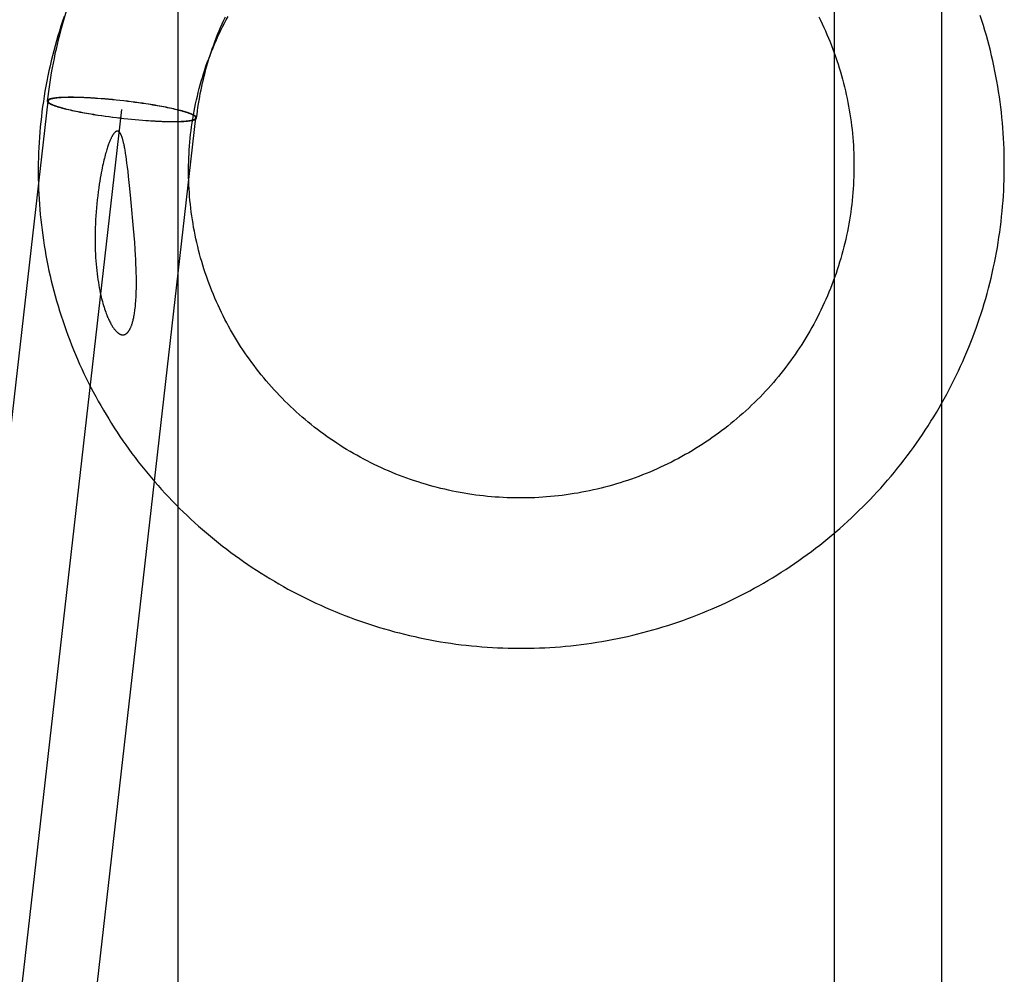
# Model space of a CAD drawing. Header units: inches. Extents: x 0 to 224, y 0 to 145.
# Tile 30 of 89: x 77.165 to 77.421, y 52.995 to 53.243. Entities that reach past the tile are written whole.
import ezdxf

# ---------------------------------------------------------------- set-up
doc = ezdxf.new("R2010")
doc.units = ezdxf.units.IN
doc.header["$LTSCALE"] = 12.302632
doc.header["$MEASUREMENT"] = 0
doc.linetypes.add('HIDDEN', pattern=[0.2, 0.1, -0.1])
doc.layers.add('DEFAULT_2', color=8, linetype='HIDDEN')

msp = doc.modelspace()

# ---------------------------------------------------------------- linework, layer by layer
at = {"layer": 'DEFAULT_2', "color": 8, "linetype": 'HIDDEN'}
for p, q in [((77.37655, 53.39301), (77.37655, 52.96901)), ((77.4045, 52.96901), (77.4045, 53.39301)), ((77.20638, 52.43244), (77.20638, 53.37213)), ((77.11238, 52.693), (77.17261, 53.22187)), ((77.17243, 53.22195), (77.17241, 53.22189)), ((77.17263, 53.22193), (77.17261, 53.22187)), ((77.17783, 53.22284), (77.17739, 53.22283)), ((77.17798, 53.2228), (77.17754, 53.2228)), ((77.17829, 53.22284), (77.17783, 53.22284)), ((77.17844, 53.22281), (77.17798, 53.2228)), ((77.17877, 53.22284), (77.17829, 53.22284)), ((77.17891, 53.22281), (77.17844, 53.22281)), ((77.17926, 53.22284), (77.17877, 53.22284)), ((77.1794, 53.2228), (77.17891, 53.22281)), ((77.17977, 53.22283), (77.17926, 53.22284)), ((77.1799, 53.22279), (77.1794, 53.2228)), ((77.18029, 53.22282), (77.17977, 53.22283)), ((77.18041, 53.22278), (77.1799, 53.22279)), ((77.18082, 53.2228), (77.18029, 53.22282)), ((77.18094, 53.22277), (77.18041, 53.22278)), ((77.18137, 53.22278), (77.18082, 53.2228)), ((77.18148, 53.22275), (77.18094, 53.22277)), ((77.18193, 53.22276), (77.18137, 53.22278)), ((77.18203, 53.22273), (77.18148, 53.22275)), ((77.1825, 53.22273), (77.18193, 53.22276)), ((77.18259, 53.2227), (77.18203, 53.22273)), ((77.18308, 53.2227), (77.1825, 53.22273)), ((77.18317, 53.22267), (77.18259, 53.2227)), ((77.18367, 53.22267), (77.18308, 53.2227)), ((77.18375, 53.22264), (77.18317, 53.22267)), ((77.18426, 53.22264), (77.18367, 53.22267)), ((77.18434, 53.2226), (77.18375, 53.22264)), ((77.18487, 53.2226), (77.18426, 53.22264)), ((77.18494, 53.22257), (77.18434, 53.2226)), ((77.18549, 53.22255), (77.18487, 53.2226)), ((77.18555, 53.22252), (77.18494, 53.22257)), ((77.18642, 53.22248), (77.18549, 53.22255)), ((77.18648, 53.22245), (77.18555, 53.22252)), ((77.18737, 53.22241), (77.18642, 53.22248)), ((77.18742, 53.22238), (77.18648, 53.22245)), ((77.18833, 53.22232), (77.18737, 53.22241)), ((77.18837, 53.22229), (77.18742, 53.22238)), ((77.1893, 53.22223), (77.18833, 53.22232)), ((77.18933, 53.2222), (77.18837, 53.22229)), ((77.19028, 53.22213), (77.1893, 53.22223)), ((77.1903, 53.22211), (77.18933, 53.2222)), ((77.19126, 53.22203), (77.19028, 53.22213)), ((77.19127, 53.222), (77.1903, 53.22211)), ((77.19224, 53.22192), (77.19126, 53.22203)), ((77.19224, 53.22189), (77.19127, 53.222)), ((77.19322, 53.2218), (77.19224, 53.22192)), ((77.19321, 53.22178), (77.19224, 53.22189)), ((77.19418, 53.22166), (77.19321, 53.22178)), ((77.1942, 53.22168), (77.19322, 53.2218)), ((77.19514, 53.22153), (77.19418, 53.22166)), ((77.19517, 53.22155), (77.1942, 53.22168)), ((77.19609, 53.2214), (77.19514, 53.22153)), ((77.19613, 53.22142), (77.19517, 53.22155)), ((77.13155, 52.69081), (77.19179, 53.21969)), ((77.17743, 53.21976), (77.17788, 53.21966)), ((77.17758, 53.21976), (77.17802, 53.21966)), ((77.17788, 53.21966), (77.17834, 53.21955)), ((77.17802, 53.21966), (77.17848, 53.21955)), ((77.17834, 53.21955), (77.17882, 53.21945)), ((77.17848, 53.21955), (77.17896, 53.21945)), ((77.17882, 53.21945), (77.17931, 53.21934)), ((77.17896, 53.21945), (77.17945, 53.21934)), ((77.17931, 53.21934), (77.17982, 53.21923)), ((77.17945, 53.21934), (77.17995, 53.21924)), ((77.17982, 53.21923), (77.18034, 53.21913)), ((77.17995, 53.21924), (77.18046, 53.21913)), ((77.18034, 53.21913), (77.18088, 53.21902)), ((77.18046, 53.21913), (77.18099, 53.21903)), ((77.18088, 53.21902), (77.18143, 53.21892)), ((77.18099, 53.21903), (77.18153, 53.21893)), ((77.18143, 53.21892), (77.18199, 53.21882)), ((77.18153, 53.21893), (77.18209, 53.21883)), ((77.19703, 53.22127), (77.19609, 53.2214)), ((77.19708, 53.22129), (77.19613, 53.22142)), ((77.19796, 53.22113), (77.19703, 53.22127)), ((77.19802, 53.22115), (77.19708, 53.22129)), ((77.19857, 53.22104), (77.19796, 53.22113)), ((77.19864, 53.22105), (77.19802, 53.22115)), ((77.19917, 53.22094), (77.19857, 53.22104)), ((77.19925, 53.22096), (77.19864, 53.22105)), ((77.19976, 53.22084), (77.19917, 53.22094)), ((77.19985, 53.22086), (77.19925, 53.22096)), ((77.20034, 53.22075), (77.19976, 53.22084)), ((77.20044, 53.22076), (77.19985, 53.22086)), ((77.20092, 53.22065), (77.20034, 53.22075)), ((77.20102, 53.22066), (77.20044, 53.22076)), ((77.20148, 53.22055), (77.20092, 53.22065)), ((77.20159, 53.22055), (77.20102, 53.22066)), ((77.20204, 53.22044), (77.20148, 53.22055)), ((77.20215, 53.22045), (77.20159, 53.22055)), ((77.20258, 53.22034), (77.20204, 53.22044)), ((77.20269, 53.22035), (77.20215, 53.22045)), ((77.20311, 53.22024), (77.20258, 53.22034)), ((77.20323, 53.22024), (77.20269, 53.22035)), ((77.20362, 53.22013), (77.20311, 53.22024)), ((77.20375, 53.22014), (77.20323, 53.22024)), ((77.20413, 53.22003), (77.20362, 53.22013)), ((77.20426, 53.22003), (77.20375, 53.22014)), ((77.20461, 53.21992), (77.20413, 53.22003)), ((77.20475, 53.21993), (77.20426, 53.22003)), ((77.20509, 53.21982), (77.20461, 53.21992)), ((77.20523, 53.21982), (77.20475, 53.21993)), ((77.20555, 53.21971), (77.20509, 53.21982)), ((77.20569, 53.21971), (77.20523, 53.21982)), ((77.20599, 53.21961), (77.20555, 53.21971)), ((77.20614, 53.21961), (77.20569, 53.21971)), ((77.15072, 52.68863), (77.21096, 53.2175)), ((77.18199, 53.21882), (77.18256, 53.21871)), ((77.18209, 53.21883), (77.18265, 53.21873)), ((77.18256, 53.21871), (77.18314, 53.21861)), ((77.18265, 53.21873), (77.18323, 53.21863)), ((77.18314, 53.21861), (77.18373, 53.21851)), ((77.18323, 53.21863), (77.18381, 53.21853)), ((77.18373, 53.21851), (77.18433, 53.21842)), ((77.18381, 53.21853), (77.1844, 53.21843)), ((77.18433, 53.21842), (77.18493, 53.21832)), ((77.1844, 53.21843), (77.18501, 53.21833)), ((77.18493, 53.21832), (77.18555, 53.21822)), ((77.18501, 53.21833), (77.18562, 53.21824)), ((77.18555, 53.21822), (77.18649, 53.21808)), ((77.18562, 53.21824), (77.18654, 53.2181)), ((77.18649, 53.21808), (77.18744, 53.21795)), ((77.18654, 53.2181), (77.18748, 53.21797)), ((77.18744, 53.21795), (77.1884, 53.21782)), ((77.18748, 53.21797), (77.18844, 53.21784)), ((77.1884, 53.21782), (77.18937, 53.21769)), ((77.18844, 53.21784), (77.1894, 53.21771)), ((77.18937, 53.21769), (77.19035, 53.21757)), ((77.1894, 53.21771), (77.19036, 53.21759)), ((77.19035, 53.21757), (77.19133, 53.21745)), ((77.19036, 53.21759), (77.19133, 53.21748)), ((77.19133, 53.21748), (77.1923, 53.21737)), ((77.19133, 53.21745), (77.19231, 53.21734)), ((77.1923, 53.21737), (77.19327, 53.21727)), ((77.19231, 53.21734), (77.19329, 53.21724)), ((77.19327, 53.21727), (77.19424, 53.21717)), ((77.19329, 53.21724), (77.19427, 53.21714)), ((77.19424, 53.21717), (77.1952, 53.21708)), ((77.19427, 53.21714), (77.19524, 53.21705)), ((77.1952, 53.21708), (77.19615, 53.217)), ((77.19524, 53.21705), (77.1962, 53.21697)), ((77.19615, 53.217), (77.19709, 53.21692)), ((77.1962, 53.21697), (77.19715, 53.21689)), ((77.19709, 53.21692), (77.19802, 53.21685)), ((77.19715, 53.21689), (77.19808, 53.21682)), ((77.19802, 53.21685), (77.19863, 53.21681)), ((77.19808, 53.21682), (77.1987, 53.21678)), ((77.19863, 53.21681), (77.19923, 53.21677)), ((77.1987, 53.21678), (77.19931, 53.21674)), ((77.19923, 53.21677), (77.19982, 53.21673)), ((77.19931, 53.21674), (77.19991, 53.2167)), ((77.19982, 53.21673), (77.2004, 53.2167)), ((77.19991, 53.2167), (77.2005, 53.21667)), ((77.2004, 53.2167), (77.20098, 53.21667)), ((77.2005, 53.21667), (77.20108, 53.21664)), ((77.20098, 53.21667), (77.20154, 53.21664)), ((77.20108, 53.21664), (77.20164, 53.21661)), ((77.20154, 53.21664), (77.20209, 53.21662)), ((77.20164, 53.21661), (77.2022, 53.21659)), ((77.20209, 53.21662), (77.20263, 53.2166)), ((77.2022, 53.21659), (77.20275, 53.21657)), ((77.20263, 53.2166), (77.20316, 53.21659)), ((77.20275, 53.21657), (77.20328, 53.21656)), ((77.20316, 53.21659), (77.20368, 53.21658)), ((77.20328, 53.21656), (77.2038, 53.21654)), ((77.20368, 53.21658), (77.20418, 53.21657)), ((77.2038, 53.21654), (77.20431, 53.21654)), ((77.20418, 53.21657), (77.20466, 53.21657)), ((77.20431, 53.21654), (77.2048, 53.21653)), ((77.20466, 53.21657), (77.20514, 53.21656)), ((77.2048, 53.21653), (77.20528, 53.21653)), ((77.20514, 53.21656), (77.20559, 53.21657)), ((77.20528, 53.21653), (77.20574, 53.21653)), ((77.20559, 53.21657), (77.20603, 53.21657)), ((77.20574, 53.21653), (77.20619, 53.21654)), ((77.21094, 53.21744), (77.21096, 53.2175)), ((77.21115, 53.21742), (77.21116, 53.21748)), ((77.19297, 53.20666), (77.19285, 53.20749)), ((77.19309, 53.20575), (77.19297, 53.20666)), ((77.19322, 53.20473), (77.19309, 53.20575)), ((77.19336, 53.20357), (77.19322, 53.20473)), ((77.19384, 53.19915), (77.19359, 53.20153)), ((77.19411, 53.1965), (77.19384, 53.19915)), ((77.19438, 53.19366), (77.19411, 53.1965)), ((77.19464, 53.19072), (77.19438, 53.19366)), ((77.19481, 53.18881), (77.19464, 53.19072)), ((77.19496, 53.18696), (77.19481, 53.18881)), ((77.19509, 53.18516), (77.19496, 53.18696)), ((77.19521, 53.18343), (77.19509, 53.18516))]:
    msp.add_line(p, q, dxfattribs=at)
for points in [[(77.17878, 53.24936), (77.17844, 53.24841), (77.17804, 53.24724), (77.17765, 53.24606), (77.17727, 53.24488), (77.17691, 53.24369), (77.17655, 53.24251), (77.17621, 53.24131), (77.17588, 53.24012), (77.17556, 53.23892), (77.17526, 53.23772), (77.17496, 53.23651), (77.17468, 53.2353), (77.17441, 53.23409), (77.17416, 53.23288), (77.17391, 53.23166), (77.17368, 53.23045), (77.17346, 53.22923), (77.17326, 53.228), (77.17306, 53.22678), (77.17288, 53.22555), (77.17271, 53.22432), (77.17255, 53.22309), (77.17241, 53.22189)], [(77.17681, 53.24384), (77.17638, 53.24257), (77.17596, 53.2413), (77.17556, 53.24003), (77.17517, 53.23875), (77.17479, 53.23746), (77.17443, 53.23617), (77.17408, 53.23488), (77.17375, 53.23359), (77.17343, 53.23229), (77.17313, 53.23098), (77.17284, 53.22968), (77.17256, 53.22837), (77.1723, 53.22706), (77.17205, 53.22574), (77.17182, 53.22443), (77.1716, 53.22311), (77.1714, 53.22178), (77.17121, 53.22046), (77.17104, 53.21913), (77.17088, 53.2178), (77.17073, 53.21647), (77.1706, 53.21514), (77.17048, 53.21381), (77.17038, 53.21247), (77.17029, 53.21114), (77.17022, 53.2098), (77.17016, 53.20846), (77.17012, 53.20713), (77.17009, 53.20579), (77.17008, 53.20445), (77.17008, 53.20311), (77.17009, 53.20177), (77.17012, 53.20043), (77.17017, 53.19909), (77.17023, 53.19775), (77.1703, 53.19642), (77.17039, 53.19508), (77.17049, 53.19374), (77.17061, 53.19241), (77.17074, 53.19108), (77.17089, 53.18974), (77.17105, 53.18841), (77.17123, 53.18708), (77.17142, 53.18576), (77.17162, 53.18443), (77.17184, 53.18311), (77.17208, 53.18179), (77.17232, 53.18047), (77.17259, 53.17916), (77.17286, 53.17784), (77.17316, 53.17653), (77.17346, 53.17523), (77.17378, 53.17392), (77.17412, 53.17262), (77.17447, 53.17133), (77.17483, 53.17004), (77.17521, 53.16875), (77.1756, 53.16746), (77.176, 53.16618), (77.17642, 53.16491), (77.17685, 53.16364), (77.1773, 53.16237), (77.17776, 53.16111), (77.17824, 53.15985), (77.17872, 53.1586), (77.17923, 53.15735), (77.17974, 53.15611), (77.18027, 53.15487), (77.18081, 53.15364), (77.18137, 53.15242), (77.18194, 53.1512), (77.18252, 53.14999), (77.18312, 53.14878), (77.18372, 53.14758), (77.18435, 53.14639), (77.18498, 53.1452), (77.18563, 53.14402), (77.18629, 53.14285), (77.18696, 53.14169), (77.18765, 53.14053), (77.18835, 53.13938), (77.18906, 53.13823), (77.18979, 53.1371), (77.19052, 53.13597), (77.19127, 53.13485), (77.19203, 53.13374), (77.19281, 53.13263), (77.19359, 53.13154), (77.19439, 53.13045), (77.1952, 53.12937), (77.19602, 53.1283), (77.19685, 53.12724), (77.19769, 53.12619), (77.19855, 53.12515), (77.19942, 53.12411), (77.20029, 53.12309), (77.20118, 53.12208), (77.20208, 53.12107), (77.203, 53.12007), (77.20392, 53.11909), (77.20485, 53.11811), (77.20579, 53.11715), (77.20675, 53.11619), (77.20771, 53.11525), (77.20869, 53.11431), (77.20967, 53.11339), (77.21067, 53.11247), (77.21167, 53.11157), (77.21269, 53.11068), (77.21371, 53.1098), (77.21475, 53.10893), (77.21579, 53.10807), (77.21684, 53.10722), (77.2179, 53.10638), (77.21898, 53.10556), (77.22006, 53.10474), (77.22115, 53.10394), (77.22224, 53.10315), (77.22335, 53.10237), (77.22446, 53.10161), (77.22559, 53.10085), (77.22672, 53.10011), (77.22786, 53.09938), (77.22901, 53.09866), (77.23016, 53.09795), (77.23132, 53.09726), (77.23249, 53.09658), (77.23367, 53.09591), (77.23486, 53.09526), (77.23605, 53.09461), (77.23725, 53.09398), (77.23846, 53.09337), (77.23967, 53.09276), (77.24089, 53.09217), (77.24211, 53.0916), (77.24334, 53.09103), (77.24458, 53.09048), (77.24583, 53.08994), (77.24708, 53.08942), (77.24833, 53.08891), (77.24959, 53.08841), (77.25086, 53.08793), (77.25213, 53.08746), (77.25341, 53.087), (77.25469, 53.08656), (77.25598, 53.08613), (77.25727, 53.08571), (77.25856, 53.08531), (77.25986, 53.08492), (77.26117, 53.08455), (77.26248, 53.08419), (77.26379, 53.08385), (77.2651, 53.08352), (77.26642, 53.0832), (77.26774, 53.0829), (77.26907, 53.08261), (77.2704, 53.08234), (77.27173, 53.08208), (77.27307, 53.08183), (77.2744, 53.0816), (77.27574, 53.08138), (77.27709, 53.08118), (77.27843, 53.08099), (77.27978, 53.08082), (77.28112, 53.08066), (77.28247, 53.08052), (77.28383, 53.08039), (77.28518, 53.08027), (77.28653, 53.08017), (77.28789, 53.08009), (77.28924, 53.08002), (77.2906, 53.07996), (77.29196, 53.07992), (77.29331, 53.07989), (77.29467, 53.07988), (77.29603, 53.07988), (77.29739, 53.0799), (77.29874, 53.07993), (77.3001, 53.07998), (77.30146, 53.08004), (77.30281, 53.08011), (77.30417, 53.0802), (77.30552, 53.0803), (77.30687, 53.08042), (77.30823, 53.08056), (77.30958, 53.08071), (77.31092, 53.08087), (77.31227, 53.08105), (77.31361, 53.08124), (77.31496, 53.08144), (77.3163, 53.08166), (77.31763, 53.0819), (77.31897, 53.08215), (77.3203, 53.08241), (77.32163, 53.08269), (77.32295, 53.08298), (77.32428, 53.08329), (77.3256, 53.08361)], [(77.21393, 53.23184), (77.2143, 53.23286), (77.21466, 53.2338), (77.21503, 53.23473), (77.21541, 53.23566), (77.2158, 53.23659), (77.2162, 53.23751), (77.21661, 53.23842), (77.21703, 53.23933), (77.21747, 53.24024), (77.21791, 53.24114), (77.21837, 53.24204), (77.21884, 53.24292), (77.21931, 53.24381)], [(77.2155, 53.23622), (77.21587, 53.23725), (77.21623, 53.23819), (77.2166, 53.23913), (77.21698, 53.24006), (77.21737, 53.24099), (77.21777, 53.24191), (77.21819, 53.24283), (77.21861, 53.24375)], [(77.37254, 53.24375), (77.37299, 53.24284), (77.37343, 53.24191), (77.37387, 53.24098)], [(77.41339, 53.16297), (77.41383, 53.16422), (77.41426, 53.1655), (77.41468, 53.16678), (77.41509, 53.16808), (77.41548, 53.16937), (77.41586, 53.17067), (77.41623, 53.17197), (77.41658, 53.17328), (77.41692, 53.17459), (77.41724, 53.17591), (77.41755, 53.17723), (77.41784, 53.17855), (77.41812, 53.17987), (77.41839, 53.1812), (77.41864, 53.18253), (77.41888, 53.18387), (77.4191, 53.1852), (77.41931, 53.18654), (77.4195, 53.18788), (77.41968, 53.18922), (77.41985, 53.19057), (77.42, 53.19191), (77.42013, 53.19326), (77.42025, 53.19461), (77.42036, 53.19596), (77.42045, 53.19731), (77.42053, 53.19866), (77.42059, 53.20001), (77.42063, 53.20137), (77.42067, 53.20272), (77.42069, 53.20408), (77.42069, 53.20543), (77.42068, 53.20679), (77.42065, 53.20814), (77.42061, 53.20949), (77.42056, 53.21085), (77.42049, 53.2122), (77.4204, 53.21355), (77.4203, 53.2149), (77.42019, 53.21625), (77.42006, 53.2176), (77.41992, 53.21895), (77.41976, 53.2203), (77.41959, 53.22164), (77.4194, 53.22298), (77.4192, 53.22432), (77.41899, 53.22566), (77.41876, 53.227), (77.41851, 53.22833), (77.41825, 53.22966), (77.41798, 53.23099), (77.41769, 53.23231), (77.41739, 53.23363), (77.41707, 53.23495), (77.41674, 53.23627), (77.4164, 53.23758), (77.41604, 53.23888), (77.41567, 53.24019), (77.41528, 53.24149), (77.41488, 53.24278), (77.41446, 53.24407)], [(77.37387, 53.24098), (77.37429, 53.24005), (77.37469, 53.23911), (77.37509, 53.23817), (77.37548, 53.23722), (77.37585, 53.23627), (77.37622, 53.23531), (77.37657, 53.23435), (77.37691, 53.23339), (77.37724, 53.23242), (77.37756, 53.23144), (77.37787, 53.23047), (77.37816, 53.22949), (77.37845, 53.2285), (77.37872, 53.22752), (77.37898, 53.22653), (77.37923, 53.22553), (77.37946, 53.22454), (77.37969, 53.22354), (77.3799, 53.22254), (77.3801, 53.22153), (77.38029, 53.22053), (77.38047, 53.21952), (77.38064, 53.21851), (77.38079, 53.2175), (77.38093, 53.21649), (77.38106, 53.21547), (77.38118, 53.21445), (77.38128, 53.21344), (77.38138, 53.21242), (77.38146, 53.2114), (77.38153, 53.21038), (77.38158, 53.20935), (77.38163, 53.20833), (77.38166, 53.20731), (77.38168, 53.20629), (77.38169, 53.20526), (77.38169, 53.20424), (77.38167, 53.20322), (77.38164, 53.20219), (77.3816, 53.20117), (77.38155, 53.20015), (77.38148, 53.19913), (77.38141, 53.19811), (77.38132, 53.19709), (77.38122, 53.19607), (77.3811, 53.19505), (77.38098, 53.19404), (77.38084, 53.19303), (77.38069, 53.19201), (77.38053, 53.191), (77.38036, 53.18999), (77.38017, 53.18899), (77.37998, 53.18798), (77.37977, 53.18698), (77.37955, 53.18598), (77.37931, 53.18499), (77.37907, 53.184), (77.37881, 53.18301), (77.37854, 53.18202), (77.37826, 53.18103), (77.37797, 53.18005), (77.37767, 53.17908), (77.37735, 53.1781), (77.37703, 53.17713), (77.37667, 53.1761)], [(77.21116, 53.21748), (77.21127, 53.21837), (77.21138, 53.21929), (77.21151, 53.2202), (77.21165, 53.22112), (77.2118, 53.22203), (77.21196, 53.22294), (77.21212, 53.22385), (77.2123, 53.22475), (77.21249, 53.22566), (77.21269, 53.22656), (77.2129, 53.22746), (77.21312, 53.22835), (77.21334, 53.22925), (77.21358, 53.23014), (77.21383, 53.23103), (77.21409, 53.23191), (77.21436, 53.2328), (77.21463, 53.23368), (77.21492, 53.23455), (77.21522, 53.23543), (77.2155, 53.23622)], [(77.21716, 53.16795), (77.21673, 53.16887), (77.21631, 53.1698), (77.21591, 53.17072), (77.21551, 53.17166), (77.21513, 53.17259), (77.21476, 53.17354), (77.2144, 53.17448), (77.21405, 53.17543), (77.21371, 53.17639), (77.21338, 53.17734), (77.21307, 53.17831), (77.21277, 53.17927), (77.21248, 53.18024), (77.2122, 53.18121), (77.21193, 53.18219), (77.21167, 53.18316), (77.21143, 53.18415), (77.2112, 53.18513), (77.21098, 53.18612), (77.21077, 53.18711), (77.21057, 53.1881), (77.21039, 53.18909), (77.21022, 53.19009), (77.21006, 53.19108), (77.20991, 53.19208), (77.20977, 53.19308), (77.20965, 53.19409), (77.20954, 53.19509), (77.20944, 53.19609), (77.20935, 53.1971), (77.20927, 53.19811), (77.20921, 53.19911), (77.20916, 53.20012), (77.20912, 53.20113), (77.20909, 53.20214), (77.20908, 53.20315), (77.20908, 53.20416), (77.20909, 53.20517), (77.20911, 53.20618), (77.20914, 53.20718), (77.20919, 53.20819), (77.20925, 53.2092), (77.20932, 53.2102), (77.2094, 53.21121), (77.2095, 53.21221), (77.20961, 53.21322), (77.20973, 53.21422), (77.20986, 53.21522), (77.21, 53.21621), (77.21016, 53.21721), (77.21032, 53.2182), (77.2105, 53.2192), (77.2107, 53.22019), (77.2109, 53.22117), (77.21112, 53.22216), (77.21135, 53.22314), (77.21158, 53.22412), (77.21184, 53.22509), (77.2121, 53.22607), (77.21238, 53.22704), (77.21266, 53.228), (77.21296, 53.22897), (77.21327, 53.22993), (77.21359, 53.23088), (77.21393, 53.23184)], [(77.17241, 53.22189), (77.17241, 53.22188), (77.17241, 53.22184), (77.17242, 53.2218), (77.17243, 53.22176), (77.17245, 53.22172), (77.17247, 53.22168), (77.1725, 53.22164), (77.17253, 53.22159), (77.17257, 53.22155), (77.17261, 53.22151), (77.17266, 53.22147), (77.17272, 53.22142), (77.17278, 53.22138), (77.17285, 53.22133), (77.17292, 53.22129), (77.173, 53.22124), (77.17308, 53.22119), (77.17317, 53.22115), (77.17326, 53.2211), (77.17336, 53.22105), (77.17346, 53.221), (77.17357, 53.22095), (77.17368, 53.2209), (77.1738, 53.22086), (77.17393, 53.22081), (77.17406, 53.22076), (77.17419, 53.22071), (77.17433, 53.22065), (77.17448, 53.2206), (77.17463, 53.22055), (77.17478, 53.2205), (77.17494, 53.22045), (77.1751, 53.2204), (77.17527, 53.22035), (77.17545, 53.22029), (77.17563, 53.22024), (77.17581, 53.22019), (77.176, 53.22014), (77.17619, 53.22008), (77.17638, 53.22003), (77.17658, 53.21998), (77.17679, 53.21992), (77.177, 53.21987), (77.17743, 53.21976)], [(77.17739, 53.22283), (77.17717, 53.22283), (77.17696, 53.22282), (77.17675, 53.22282), (77.17654, 53.22281), (77.17634, 53.2228), (77.17615, 53.22279), (77.17596, 53.22278), (77.17577, 53.22277), (77.17559, 53.22276), (77.17541, 53.22275), (77.17524, 53.22273), (77.17507, 53.22272), (77.17491, 53.2227), (77.17475, 53.22269), (77.1746, 53.22267), (77.17445, 53.22265), (77.1743, 53.22263), (77.17417, 53.22262), (77.17403, 53.22259), (77.1739, 53.22257), (77.17378, 53.22255), (77.17366, 53.22253), (77.17355, 53.22251), (77.17344, 53.22248), (77.17334, 53.22246), (77.17324, 53.22243), (77.17315, 53.2224), (77.17306, 53.22238), (77.17298, 53.22235), (77.1729, 53.22232), (77.17283, 53.22229), (77.17277, 53.22226), (77.17271, 53.22223), (77.17265, 53.2222), (77.1726, 53.22216), (77.17256, 53.22213), (77.17252, 53.2221), (77.17249, 53.22206), (77.17246, 53.22203), (77.17244, 53.22199), (77.17243, 53.22195)], [(77.17261, 53.22187), (77.17261, 53.22185), (77.17261, 53.22182), (77.17262, 53.22178), (77.17263, 53.22174), (77.17265, 53.2217), (77.17267, 53.22166), (77.1727, 53.22162), (77.17273, 53.22157), (77.17277, 53.22153), (77.17282, 53.22149), (77.17286, 53.22145), (77.17292, 53.2214), (77.17298, 53.22136), (77.17305, 53.22131), (77.17312, 53.22127), (77.17319, 53.22122), (77.17327, 53.22118), (77.17336, 53.22113), (77.17345, 53.22108), (77.17355, 53.22104), (77.17365, 53.22099), (77.17376, 53.22094), (77.17388, 53.22089), (77.17399, 53.22084), (77.17412, 53.22079), (77.17424, 53.22074), (77.17438, 53.22069), (77.17452, 53.22064), (77.17466, 53.22059), (77.17481, 53.22054), (77.17496, 53.22049), (77.17512, 53.22044), (77.17528, 53.22039), (77.17545, 53.22034), (77.17562, 53.22029), (77.1758, 53.22024), (77.17598, 53.22018), (77.17616, 53.22013), (77.17635, 53.22008), (77.17655, 53.22003), (77.17674, 53.21997), (77.17695, 53.21992), (77.17715, 53.21987), (77.17758, 53.21976)], [(77.17754, 53.2228), (77.17732, 53.22279), (77.17711, 53.22279), (77.17691, 53.22278), (77.1767, 53.22278), (77.17651, 53.22277), (77.17631, 53.22276), (77.17612, 53.22275), (77.17594, 53.22274), (77.17576, 53.22273), (77.17558, 53.22271), (77.17541, 53.2227), (77.17525, 53.22269), (77.17509, 53.22267), (77.17493, 53.22266), (77.17478, 53.22264), (77.17463, 53.22262), (77.17449, 53.2226), (77.17435, 53.22258), (77.17422, 53.22256), (77.17409, 53.22254), (77.17397, 53.22252), (77.17385, 53.2225), (77.17374, 53.22248), (77.17363, 53.22245), (77.17353, 53.22243), (77.17343, 53.2224), (77.17334, 53.22238), (77.17326, 53.22235), (77.17318, 53.22232), (77.1731, 53.22229), (77.17303, 53.22226), (77.17297, 53.22223), (77.17291, 53.2222), (77.17285, 53.22217), (77.17281, 53.22214), (77.17276, 53.2221), (77.17272, 53.22207), (77.17269, 53.22204), (77.17267, 53.222), (77.17264, 53.22197), (77.17263, 53.22193)], [(77.21096, 53.2175), (77.21096, 53.21752), (77.21096, 53.21756), (77.21095, 53.21759), (77.21094, 53.21763), (77.21092, 53.21767), (77.2109, 53.21771), (77.21087, 53.21776), (77.21084, 53.2178), (77.2108, 53.21784), (77.21076, 53.21788), (77.21071, 53.21793), (77.21065, 53.21797), (77.21059, 53.21801), (77.21053, 53.21806), (77.21045, 53.2181), (77.21038, 53.21815), (77.2103, 53.21819), (77.21021, 53.21824), (77.21012, 53.21829), (77.21002, 53.21834), (77.20992, 53.21838), (77.20981, 53.21843), (77.2097, 53.21848), (77.20958, 53.21853), (77.20946, 53.21858), (77.20933, 53.21863), (77.20919, 53.21868), (77.20906, 53.21873), (77.20891, 53.21878), (77.20876, 53.21883), (77.20861, 53.21888), (77.20845, 53.21893), (77.20829, 53.21898), (77.20812, 53.21903), (77.20795, 53.21908), (77.20778, 53.21914), (77.2076, 53.21919), (77.20741, 53.21924), (77.20722, 53.21929), (77.20703, 53.21934), (77.20683, 53.2194), (77.20662, 53.21945), (77.20642, 53.2195), (77.20599, 53.21961)], [(77.21116, 53.21748), (77.21116, 53.21749), (77.21116, 53.21753), (77.21116, 53.21757), (77.21114, 53.21761), (77.21113, 53.21765), (77.2111, 53.21769), (77.21108, 53.21773), (77.21104, 53.21778), (77.211, 53.21782), (77.21096, 53.21786), (77.21091, 53.21791), (77.21085, 53.21795), (77.21079, 53.218), (77.21072, 53.21804), (77.21065, 53.21809), (77.21058, 53.21813), (77.21049, 53.21818), (77.21041, 53.21823), (77.21031, 53.21827), (77.21021, 53.21832), (77.21011, 53.21837), (77.21, 53.21842), (77.20989, 53.21847), (77.20977, 53.21852), (77.20964, 53.21857), (77.20951, 53.21862), (77.20938, 53.21867), (77.20924, 53.21872), (77.20909, 53.21877), (77.20894, 53.21882), (77.20879, 53.21887), (77.20863, 53.21892), (77.20847, 53.21897), (77.2083, 53.21903), (77.20812, 53.21908), (77.20795, 53.21913), (77.20776, 53.21918), (77.20758, 53.21924), (77.20738, 53.21929), (77.20719, 53.21934), (77.20699, 53.21939), (77.20678, 53.21945), (77.20657, 53.2195), (77.20614, 53.21961)], [(77.20603, 53.21657), (77.20625, 53.21658), (77.20646, 53.21658), (77.20667, 53.21659), (77.20687, 53.2166), (77.20707, 53.2166), (77.20726, 53.21661), (77.20745, 53.21662), (77.20763, 53.21663), (77.20781, 53.21665), (77.20799, 53.21666), (77.20816, 53.21667), (77.20833, 53.21668), (77.20849, 53.2167), (77.20864, 53.21672), (77.2088, 53.21673), (77.20894, 53.21675), (77.20908, 53.21677), (77.20922, 53.21679), (77.20935, 53.21681), (77.20948, 53.21683), (77.2096, 53.21685), (77.20972, 53.21687), (77.20983, 53.2169), (77.20994, 53.21692), (77.21004, 53.21694), (77.21014, 53.21697), (77.21023, 53.217), (77.21031, 53.21702), (77.21039, 53.21705), (77.21047, 53.21708), (77.21054, 53.21711), (77.2106, 53.21714), (77.21066, 53.21717), (77.21072, 53.2172), (77.21077, 53.21723), (77.21081, 53.21727), (77.21085, 53.2173), (77.21088, 53.21734), (77.21091, 53.21737), (77.21093, 53.21741), (77.21094, 53.21744)], [(77.20619, 53.21654), (77.2064, 53.21654), (77.20662, 53.21655), (77.20682, 53.21656), (77.20703, 53.21656), (77.20723, 53.21657), (77.20742, 53.21658), (77.20761, 53.21659), (77.2078, 53.2166), (77.20798, 53.21661), (77.20816, 53.21663), (77.20833, 53.21664), (77.2085, 53.21665), (77.20866, 53.21667), (77.20882, 53.21668), (77.20898, 53.2167), (77.20912, 53.21672), (77.20927, 53.21674), (77.20941, 53.21676), (77.20954, 53.21678), (77.20967, 53.2168), (77.20979, 53.21682), (77.20991, 53.21684), (77.21002, 53.21687), (77.21013, 53.21689), (77.21023, 53.21692), (77.21033, 53.21694), (77.21042, 53.21697), (77.21051, 53.217), (77.21059, 53.21702), (77.21067, 53.21705), (77.21074, 53.21708), (77.2108, 53.21711), (77.21086, 53.21714), (77.21092, 53.21718), (77.21097, 53.21721), (77.21101, 53.21724), (77.21105, 53.21728), (77.21108, 53.21731), (77.21111, 53.21735), (77.21113, 53.21738), (77.21115, 53.21742)], [(77.19285, 53.20749), (77.1928, 53.20787), (77.19274, 53.20824), (77.19269, 53.20859), (77.19263, 53.20893), (77.19258, 53.20924), (77.19252, 53.20954), (77.19247, 53.20982), (77.19242, 53.21009), (77.19237, 53.21033), (77.19232, 53.21057), (77.19228, 53.21079), (77.19223, 53.211), (77.19218, 53.2112), (77.19214, 53.21139), (77.19209, 53.21157), (77.19204, 53.21175), (77.192, 53.21191), (77.19195, 53.21206), (77.19191, 53.21221), (77.19187, 53.21234), (77.19182, 53.21247), (77.19178, 53.21259), (77.19174, 53.21271), (77.1917, 53.21281), (77.19166, 53.21291), (77.19162, 53.21301), (77.19158, 53.21309), (77.19154, 53.21317), (77.1915, 53.21325), (77.19147, 53.21332), (77.19143, 53.21339), (77.1914, 53.21345), (77.19136, 53.21351), (77.19133, 53.21356), (77.19129, 53.21361), (77.19126, 53.21365), (77.19123, 53.2137), (77.1912, 53.21373), (77.19117, 53.21377), (77.19114, 53.2138), (77.19111, 53.21383), (77.19108, 53.21386), (77.19105, 53.21388), (77.19102, 53.21391), (77.191, 53.21393), (77.19097, 53.21395), (77.19095, 53.21396), (77.19092, 53.21398), (77.1909, 53.21399), (77.19087, 53.21401), (77.19085, 53.21402), (77.19082, 53.21403), (77.1908, 53.21404), (77.19078, 53.21405), (77.19075, 53.21405), (77.19073, 53.21406), (77.19071, 53.21406), (77.19068, 53.21407), (77.19066, 53.21407), (77.19064, 53.21407), (77.19061, 53.21407), (77.19059, 53.21407), (77.19057, 53.21407), (77.19054, 53.21407), (77.19052, 53.21407), (77.19049, 53.21406), (77.19047, 53.21406), (77.19044, 53.21405), (77.19041, 53.21405), (77.19039, 53.21404), (77.19036, 53.21403), (77.19033, 53.21402), (77.1903, 53.214), (77.19027, 53.21399), (77.19024, 53.21397), (77.19021, 53.21395), (77.19018, 53.21393), (77.19014, 53.21391), (77.19011, 53.21388), (77.19007, 53.21385), (77.19003, 53.21382), (77.18999, 53.21379), (77.18995, 53.21375), (77.18991, 53.2137), (77.18986, 53.21366), (77.18982, 53.21361), (77.18977, 53.21355), (77.18972, 53.21349), (77.18967, 53.21343), (77.18962, 53.21336), (77.18957, 53.21328), (77.18952, 53.21321), (77.18946, 53.21312), (77.1894, 53.21303), (77.18934, 53.21293), (77.18928, 53.21283), (77.18922, 53.21271), (77.18916, 53.21259), (77.18909, 53.21247), (77.18902, 53.21233), (77.18895, 53.21218), (77.18888, 53.21203), (77.18881, 53.21186), (77.18873, 53.21169), (77.18865, 53.2115), (77.18857, 53.2113), (77.18849, 53.2111), (77.18841, 53.21088), (77.18833, 53.21065), (77.18824, 53.21041), (77.18815, 53.21015), (77.18806, 53.20987), (77.18796, 53.20958), (77.18787, 53.20927), (77.18777, 53.20894), (77.18766, 53.20859), (77.18756, 53.20822), (77.18745, 53.20784), (77.18734, 53.20743), (77.18723, 53.20701), (77.18712, 53.20656), (77.18701, 53.20609), (77.1869, 53.2056), (77.18678, 53.20507), (77.18666, 53.20451), (77.18654, 53.20392), (77.18641, 53.20328), (77.18629, 53.2026), (77.18616, 53.20188), (77.18603, 53.20111), (77.1859, 53.20028)], [(77.19359, 53.20153), (77.19351, 53.20225), (77.19336, 53.20357)], [(77.1859, 53.20028), (77.18575, 53.19931), (77.18562, 53.19831), (77.18549, 53.1973), (77.18537, 53.19628), (77.18526, 53.19524), (77.18517, 53.19419), (77.18508, 53.19314), (77.18501, 53.19209), (77.18494, 53.19105), (77.1849, 53.19001), (77.18486, 53.18898), (77.18483, 53.18796), (77.18482, 53.18695), (77.18482, 53.18596), (77.18482, 53.18499), (77.18484, 53.18403), (77.18487, 53.18309), (77.18491, 53.18217), (77.18496, 53.18127), (77.18502, 53.18039), (77.18509, 53.17953), (77.18517, 53.17869), (77.18525, 53.17787), (77.18535, 53.17706), (77.18545, 53.17628), (77.18555, 53.17553), (77.18567, 53.1748), (77.18579, 53.17409), (77.18591, 53.17341), (77.18603, 53.17275), (77.18617, 53.17213), (77.1863, 53.17152), (77.18643, 53.17094), (77.18657, 53.17038), (77.18671, 53.16985), (77.18685, 53.16934), (77.187, 53.16885), (77.18714, 53.16838), (77.18729, 53.16793), (77.18743, 53.1675), (77.18757, 53.1671), (77.18771, 53.16672), (77.18785, 53.16636), (77.18799, 53.16601), (77.18813, 53.16568), (77.18827, 53.16538), (77.1884, 53.16508), (77.18853, 53.16481), (77.18866, 53.16456), (77.18879, 53.16432), (77.18891, 53.16409), (77.18903, 53.16388), (77.18914, 53.16368), (77.18926, 53.16349), (77.18937, 53.16332), (77.18948, 53.16315), (77.18959, 53.163), (77.18969, 53.16285), (77.18979, 53.16272), (77.18989, 53.16259), (77.18999, 53.16248), (77.19008, 53.16237), (77.19017, 53.16227), (77.19026, 53.16217), (77.19034, 53.16208), (77.19043, 53.162), (77.19051, 53.16193), (77.19059, 53.16186), (77.19066, 53.16179), (77.19074, 53.16173), (77.19081, 53.16168), (77.19088, 53.16163), (77.19095, 53.16158), (77.19102, 53.16154), (77.19108, 53.1615), (77.19114, 53.16146), (77.19121, 53.16143), (77.19127, 53.1614), (77.19133, 53.16137), (77.19139, 53.16134), (77.19144, 53.16132), (77.1915, 53.1613), (77.19156, 53.16128), (77.19161, 53.16127), (77.19166, 53.16125), (77.19171, 53.16124), (77.19177, 53.16123), (77.19182, 53.16122), (77.19187, 53.16122), (77.19192, 53.16121), (77.19196, 53.16121), (77.19201, 53.16121), (77.19206, 53.16121), (77.19211, 53.16121), (77.19215, 53.16122), (77.1922, 53.16122), (77.19225, 53.16123), (77.19229, 53.16124), (77.19234, 53.16125), (77.19238, 53.16126), (77.19243, 53.16127), (77.19247, 53.16129), (77.19252, 53.1613), (77.19256, 53.16132), (77.19261, 53.16134), (77.19265, 53.16136), (77.1927, 53.16138), (77.19275, 53.16141), (77.19279, 53.16143), (77.19284, 53.16146), (77.19288, 53.16149), (77.19293, 53.16153), (77.19298, 53.16156), (77.19302, 53.1616), (77.19307, 53.16164), (77.19312, 53.16168), (77.19317, 53.16173), (77.19322, 53.16178), (77.19327, 53.16183), (77.19331, 53.16189), (77.19337, 53.16194), (77.19342, 53.16201), (77.19347, 53.16208), (77.19352, 53.16215), (77.19357, 53.16222), (77.19363, 53.1623), (77.19368, 53.16239), (77.19374, 53.16248), (77.19379, 53.16257), (77.19385, 53.16268), (77.1939, 53.16279), (77.19396, 53.1629), (77.19402, 53.16302), (77.19408, 53.16316), (77.19414, 53.16329), (77.1942, 53.16344), (77.19425, 53.1636), (77.19431, 53.16376), (77.19437, 53.16393), (77.19443, 53.16412), (77.19449, 53.16431), (77.19455, 53.16452), (77.19461, 53.16474), (77.19467, 53.16497), (77.19473, 53.16522), (77.19479, 53.16548), (77.19485, 53.16575), (77.19491, 53.16605), (77.19496, 53.16635), (77.19502, 53.16667), (77.19507, 53.16701), (77.19512, 53.16737), (77.19517, 53.16774), (77.19522, 53.16813), (77.19526, 53.16854), (77.1953, 53.16897), (77.19534, 53.16942), (77.19538, 53.16989), (77.19541, 53.17038), (77.19544, 53.1709), (77.19547, 53.17143), (77.19549, 53.17198), (77.19551, 53.17256), (77.19552, 53.17316), (77.19553, 53.17377), (77.19553, 53.17441), (77.19553, 53.17506), (77.19553, 53.17574), (77.19552, 53.17643), (77.1955, 53.17715), (77.19548, 53.17788), (77.19546, 53.17863)], [(77.19546, 53.17863), (77.19543, 53.17939), (77.19539, 53.18016), (77.19535, 53.18096), (77.19531, 53.18176), (77.19521, 53.18343)], [(77.37667, 53.1761), (77.37632, 53.17515), (77.37596, 53.1742), (77.37559, 53.17324), (77.3752, 53.1723), (77.37481, 53.17135), (77.3744, 53.17041), (77.37398, 53.16948), (77.37355, 53.16855), (77.37311, 53.16762), (77.37266, 53.16671), (77.3722, 53.16579), (77.37173, 53.16488), (77.37124, 53.16398), (77.37075, 53.16309), (77.37024, 53.1622), (77.36973, 53.16131), (77.3692, 53.16043), (77.36866, 53.15956), (77.36812, 53.1587), (77.36756, 53.15784), (77.36699, 53.15699), (77.36642, 53.15614), (77.36583, 53.1553), (77.36523, 53.15447), (77.36462, 53.15365), (77.36401, 53.15283), (77.36338, 53.15202), (77.36274, 53.15122), (77.3621, 53.15042), (77.36144, 53.14964), (77.36078, 53.14886), (77.36011, 53.14809), (77.35942, 53.14732), (77.35873, 53.14657), (77.35803, 53.14582), (77.35732, 53.14508), (77.3566, 53.14435), (77.35588, 53.14363), (77.35514, 53.14292), (77.3544, 53.14222), (77.35364, 53.14152), (77.35288, 53.14084), (77.35211, 53.14016), (77.35134, 53.13949), (77.35055, 53.13883), (77.34976, 53.13818), (77.34896, 53.13754), (77.34815, 53.13691), (77.34734, 53.13629), (77.34652, 53.13568), (77.34569, 53.13508), (77.34485, 53.13449), (77.34401, 53.13391), (77.34316, 53.13334), (77.3423, 53.13278), (77.34144, 53.13222), (77.34057, 53.13168), (77.33969, 53.13115), (77.33881, 53.13063), (77.33792, 53.13012), (77.33703, 53.12962), (77.33613, 53.12914), (77.33522, 53.12866), (77.33431, 53.12819), (77.33339, 53.12773), (77.33247, 53.12729), (77.33154, 53.12685), (77.33061, 53.12643), (77.32967, 53.12602), (77.32873, 53.12562), (77.32778, 53.12523), (77.32683, 53.12485), (77.32587, 53.12448), (77.32491, 53.12412), (77.32395, 53.12378), (77.32298, 53.12345), (77.322, 53.12312), (77.32103, 53.12281), (77.32005, 53.12251), (77.31907, 53.12223), (77.31808, 53.12195), (77.31709, 53.12169), (77.3161, 53.12143), (77.3151, 53.12119), (77.3141, 53.12096), (77.3131, 53.12075), (77.3121, 53.12054), (77.31109, 53.12035), (77.31008, 53.12017), (77.30907, 53.12), (77.30806, 53.11984), (77.30705, 53.11969), (77.30603, 53.11956), (77.30501, 53.11944), (77.30399, 53.11933), (77.30297, 53.11923), (77.30195, 53.11914), (77.30093, 53.11907), (77.29991, 53.11901), (77.29889, 53.11896), (77.29786, 53.11892), (77.29684, 53.11889), (77.29582, 53.11888), (77.29479, 53.11888), (77.29377, 53.11889), (77.29274, 53.11891), (77.29172, 53.11895), (77.2907, 53.11899), (77.28967, 53.11905), (77.28865, 53.11912), (77.28763, 53.1192), (77.28661, 53.1193), (77.2856, 53.1194), (77.28458, 53.11952), (77.28356, 53.11965), (77.28255, 53.1198), (77.28154, 53.11995), (77.28053, 53.12012), (77.27952, 53.12029), (77.27851, 53.12048), (77.27751, 53.12069), (77.27651, 53.1209), (77.27551, 53.12113), (77.27452, 53.12136), (77.27353, 53.12161), (77.27254, 53.12187), (77.27155, 53.12214), (77.27057, 53.12243), (77.26959, 53.12272), (77.26861, 53.12303), (77.26764, 53.12335), (77.26667, 53.12367), (77.26571, 53.12402), (77.26475, 53.12437), (77.2638, 53.12473), (77.26284, 53.1251), (77.2619, 53.12549), (77.26096, 53.12589), (77.26002, 53.12629), (77.25909, 53.12671), (77.25816, 53.12714), (77.25724, 53.12758), (77.25632, 53.12803), (77.25541, 53.1285), (77.25451, 53.12897), (77.25361, 53.12945), (77.25272, 53.12995), (77.25183, 53.13045), (77.25095, 53.13096), (77.25007, 53.13149), (77.2492, 53.13202), (77.24834, 53.13257), (77.24749, 53.13312), (77.24664, 53.13369), (77.2458, 53.13427), (77.24496, 53.13485), (77.24413, 53.13545), (77.24331, 53.13605), (77.2425, 53.13666), (77.24169, 53.13729), (77.24089, 53.13792), (77.2401, 53.13856), (77.23932, 53.13921), (77.23854, 53.13987), (77.23778, 53.14054), (77.23702, 53.14122), (77.23627, 53.14191), (77.23553, 53.14261), (77.23479, 53.14331), (77.23407, 53.14403), (77.23335, 53.14475), (77.23264, 53.14548), (77.23194, 53.14622), (77.23125, 53.14696), (77.23057, 53.14772), (77.2299, 53.14848), (77.22923, 53.14925), (77.22858, 53.15003), (77.22794, 53.15082), (77.2273, 53.15161), (77.22668, 53.15241), (77.22606, 53.15322), (77.22545, 53.15403), (77.22486, 53.15486), (77.22427, 53.15569), (77.2237, 53.15652), (77.22313, 53.15736), (77.22258, 53.15821), (77.22203, 53.15907), (77.22149, 53.15993), (77.22097, 53.1608), (77.22046, 53.16167), (77.21995, 53.16255), (77.21946, 53.16344), (77.21898, 53.16433), (77.2185, 53.16523), (77.21804, 53.16613), (77.21759, 53.16704), (77.21716, 53.16795)], [(77.3256, 53.08361), (77.32691, 53.08395), (77.32822, 53.08429), (77.32953, 53.08466), (77.33084, 53.08504), (77.33214, 53.08543), (77.33343, 53.08583), (77.33472, 53.08625), (77.33601, 53.08669), (77.33729, 53.08713), (77.33857, 53.08759), (77.33984, 53.08807), (77.34111, 53.08856), (77.34237, 53.08906), (77.34362, 53.08957), (77.34487, 53.0901), (77.34612, 53.09065), (77.34736, 53.0912), (77.34859, 53.09177), (77.34981, 53.09235), (77.35103, 53.09295), (77.35225, 53.09356), (77.35345, 53.09418), (77.35465, 53.09482), (77.35584, 53.09546), (77.35703, 53.09612), (77.35821, 53.0968), (77.35938, 53.09748), (77.36054, 53.09818), (77.3617, 53.09889), (77.36284, 53.09962), (77.36398, 53.10035), (77.36511, 53.1011), (77.36624, 53.10186), (77.36735, 53.10263), (77.36846, 53.10342), (77.36956, 53.10421), (77.37065, 53.10502), (77.37173, 53.10584), (77.3728, 53.10667), (77.37386, 53.10752), (77.37491, 53.10837), (77.37596, 53.10924), (77.37699, 53.11011), (77.37802, 53.111), (77.37903, 53.1119), (77.38004, 53.11281), (77.38103, 53.11373), (77.38202, 53.11466), (77.38299, 53.1156), (77.38396, 53.11656), (77.38491, 53.11752), (77.38586, 53.11849), (77.38679, 53.11948), (77.38771, 53.12047), (77.38863, 53.12147), (77.38953, 53.12248), (77.39042, 53.12351), (77.3913, 53.12454), (77.39216, 53.12558), (77.39302, 53.12663), (77.39386, 53.12769), (77.3947, 53.12876), (77.39552, 53.12984), (77.39633, 53.13093), (77.39713, 53.13202), (77.39791, 53.13313), (77.39869, 53.13424), (77.39945, 53.13536), (77.4002, 53.13649), (77.40093, 53.13762), (77.40166, 53.13877), (77.40237, 53.13992), (77.40307, 53.14108), (77.40376, 53.14225), (77.40443, 53.14342), (77.4051, 53.14461), (77.40574, 53.1458), (77.40638, 53.14699), (77.407, 53.1482), (77.40761, 53.14941), (77.40821, 53.15062), (77.40879, 53.15185), (77.40936, 53.15307), (77.40992, 53.15431), (77.41046, 53.15555), (77.41099, 53.1568), (77.41151, 53.15805), (77.41201, 53.15931), (77.4125, 53.16057), (77.41298, 53.16184), (77.41339, 53.16297)]]:
    msp.add_lwpolyline(points, dxfattribs=at)

doc.saveas('drawing.dxf')
